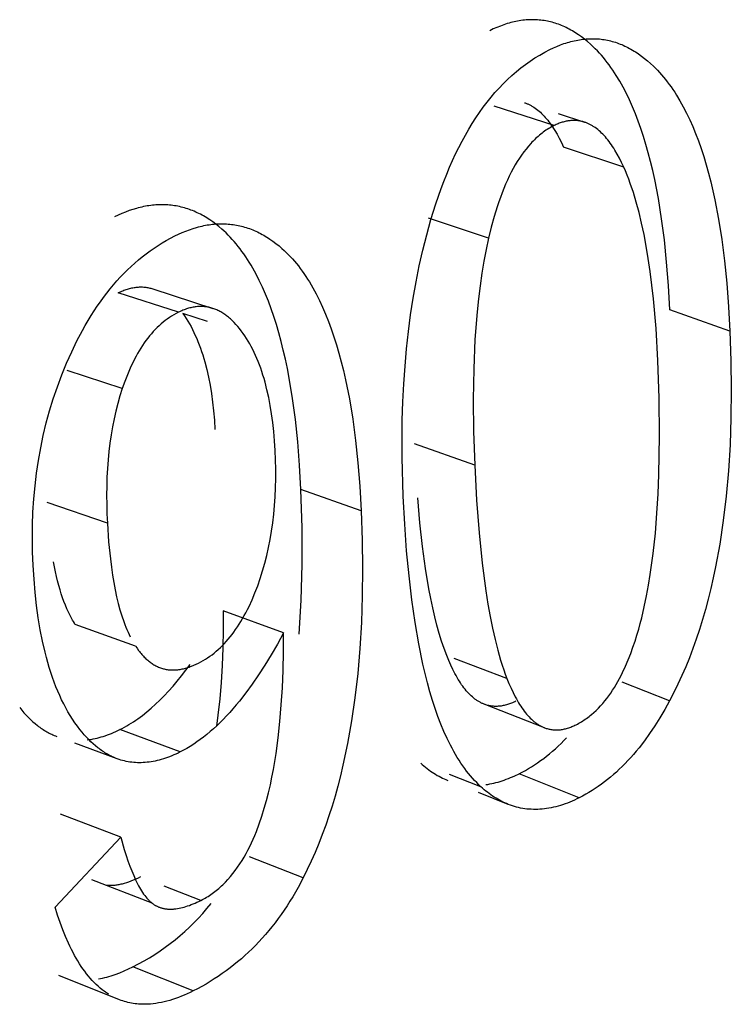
# Model space of a CAD drawing. Header units: millimetres. Extents: x -2637 to -1637, y 678 to 1678.
# Tile 32 of 256: x -2394.05 to -2392.23, y 1048.33 to 1050.85. Entities that reach past the tile are written whole.
import ezdxf

# ---------------------------------------------------------------- set-up
doc = ezdxf.new("R2010")
doc.units = ezdxf.units.MM
doc.layers.add('Make2D$B.SHOW mini', color=7, linetype='Continuous', true_color=0x000000)

msp = doc.modelspace()

# ---------------------------------------------------------------- linework, layer by layer
at = {"layer": 'Make2D$B.SHOW mini', "color": 18, "lineweight": -3, "true_color": 0x000000}
for points in [[(-2392.5814, 1050.7758), (-2392.5888, 1050.7827), (-2392.5963, 1050.7892), (-2392.6039, 1050.7954), (-2392.6115, 1050.8012), (-2392.6192, 1050.8066), (-2392.623, 1050.8092), (-2392.6269, 1050.8117), (-2392.6308, 1050.8141), (-2392.6346, 1050.8165), (-2392.6385, 1050.8187), (-2392.6425, 1050.8208), (-2392.6464, 1050.8229), (-2392.6503, 1050.8248), (-2392.6543, 1050.8267), (-2392.6582, 1050.8285), (-2392.6622, 1050.8302), (-2392.6662, 1050.8318), (-2392.6702, 1050.8333), (-2392.6742, 1050.8347), (-2392.6783, 1050.836), (-2392.6823, 1050.8373), (-2392.6863, 1050.8384), (-2392.6904, 1050.8395), (-2392.6945, 1050.8404), (-2392.6986, 1050.8413), (-2392.7027, 1050.8421), (-2392.7068, 1050.8428), (-2392.7109, 1050.8434), (-2392.7151, 1050.8439), (-2392.7193, 1050.8443), (-2392.7234, 1050.8446), (-2392.7276, 1050.8449), (-2392.7318, 1050.845), (-2392.736, 1050.8451), (-2392.7402, 1050.8451), (-2392.7445, 1050.8449), (-2392.7487, 1050.8447), (-2392.753, 1050.8444), (-2392.7573, 1050.844), (-2392.7616, 1050.8435), (-2392.7659, 1050.843), (-2392.7702, 1050.8423), (-2392.7745, 1050.8415), (-2392.7789, 1050.8407), (-2392.7832, 1050.8397), (-2392.7876, 1050.8387), (-2392.792, 1050.8376), (-2392.7964, 1050.8364), (-2392.8008, 1050.8351), (-2392.8052, 1050.8337), (-2392.8097, 1050.8322), (-2392.8186, 1050.8289), (-2392.8276, 1050.8253), (-2392.8366, 1050.8214), (-2392.8457, 1050.817)], [(-2392.6921, 1050.7687), (-2392.683, 1050.773), (-2392.674, 1050.777), (-2392.665, 1050.7806), (-2392.6561, 1050.7839), (-2392.6517, 1050.7853), (-2392.6473, 1050.7867), (-2392.6428, 1050.788), (-2392.6384, 1050.7892), (-2392.6341, 1050.7904), (-2392.6297, 1050.7914), (-2392.6253, 1050.7923), (-2392.621, 1050.7932), (-2392.6167, 1050.7939), (-2392.6123, 1050.7946), (-2392.608, 1050.7951), (-2392.6037, 1050.7956), (-2392.5995, 1050.796), (-2392.5952, 1050.7963), (-2392.5909, 1050.7965), (-2392.5867, 1050.7966), (-2392.5825, 1050.7966), (-2392.5783, 1050.7965), (-2392.5741, 1050.7964), (-2392.5699, 1050.7961), (-2392.5657, 1050.7958), (-2392.5615, 1050.7953), (-2392.5574, 1050.7948), (-2392.5533, 1050.7942), (-2392.5491, 1050.7935), (-2392.545, 1050.7927), (-2392.5409, 1050.7918), (-2392.5369, 1050.7908), (-2392.5328, 1050.7897), (-2392.5287, 1050.7886), (-2392.5247, 1050.7873), (-2392.5207, 1050.786), (-2392.5167, 1050.7845), (-2392.5127, 1050.783), (-2392.5087, 1050.7814), (-2392.5047, 1050.7797), (-2392.5007, 1050.7779), (-2392.4968, 1050.776), (-2392.4928, 1050.774), (-2392.4889, 1050.7719), (-2392.485, 1050.7697), (-2392.4811, 1050.7675), (-2392.4772, 1050.7651), (-2392.4733, 1050.7627), (-2392.4695, 1050.7602), (-2392.4656, 1050.7575), (-2392.4579, 1050.752), (-2392.4503, 1050.7462), (-2392.4428, 1050.7399), (-2392.4353, 1050.7333), (-2392.4278, 1050.7263)], [(-2392.9959, 1050.3347), (-2392.9834, 1050.3751), (-2392.97, 1050.4137), (-2392.963, 1050.4323), (-2392.9557, 1050.4505), (-2392.9483, 1050.4683), (-2392.9407, 1050.4856), (-2392.9328, 1050.5025), (-2392.9248, 1050.5189), (-2392.9165, 1050.5349), (-2392.908, 1050.5505), (-2392.8993, 1050.5656), (-2392.8904, 1050.5802), (-2392.8812, 1050.5945), (-2392.8719, 1050.6083), (-2392.8623, 1050.6216), (-2392.8525, 1050.6345), (-2392.8425, 1050.647), (-2392.8323, 1050.659), (-2392.8218, 1050.6706), (-2392.8112, 1050.6817), (-2392.8003, 1050.6924), (-2392.7892, 1050.7027), (-2392.7778, 1050.7125), (-2392.7662, 1050.7218), (-2392.7545, 1050.7308), (-2392.7424, 1050.7392), (-2392.7302, 1050.7473), (-2392.7177, 1050.7549), (-2392.705, 1050.762), (-2392.6921, 1050.7687)], [(-2392.3859, 1050.1042), (-2392.3893, 1050.1663), (-2392.3939, 1050.2258), (-2392.3998, 1050.2826), (-2392.4068, 1050.3368), (-2392.415, 1050.3882), (-2392.4244, 1050.437), (-2392.4295, 1050.4604), (-2392.435, 1050.4831), (-2392.4407, 1050.5051), (-2392.4467, 1050.5265), (-2392.453, 1050.5471), (-2392.4596, 1050.5671), (-2392.4664, 1050.5864), (-2392.4736, 1050.6051), (-2392.481, 1050.623), (-2392.4887, 1050.6403), (-2392.4968, 1050.6569), (-2392.505, 1050.6729), (-2392.5136, 1050.6881), (-2392.5225, 1050.7027), (-2392.527, 1050.7097), (-2392.5316, 1050.7166), (-2392.5363, 1050.7233), (-2392.541, 1050.7298), (-2392.5458, 1050.7361), (-2392.5507, 1050.7423), (-2392.5556, 1050.7483), (-2392.5606, 1050.7541), (-2392.5657, 1050.7598), (-2392.5709, 1050.7653), (-2392.5761, 1050.7706), (-2392.5814, 1050.7758)], [(-2392.4278, 1050.7263), (-2392.4225, 1050.7211), (-2392.4173, 1050.7158), (-2392.4121, 1050.7102), (-2392.4071, 1050.7045), (-2392.402, 1050.6986), (-2392.3971, 1050.6926), (-2392.3922, 1050.6863), (-2392.3874, 1050.6799), (-2392.3827, 1050.6733), (-2392.378, 1050.6666), (-2392.3734, 1050.6597), (-2392.3689, 1050.6526), (-2392.36, 1050.6379), (-2392.3514, 1050.6225), (-2392.3431, 1050.6065), (-2392.3351, 1050.5897), (-2392.3274, 1050.5723), (-2392.32, 1050.5542), (-2392.3128, 1050.5354), (-2392.3059, 1050.5159), (-2392.2993, 1050.4958), (-2392.293, 1050.4749), (-2392.287, 1050.4534), (-2392.2813, 1050.4312), (-2392.2759, 1050.4084), (-2392.2707, 1050.3848), (-2392.2613, 1050.3357), (-2392.2531, 1050.2839), (-2392.2461, 1050.2294), (-2392.2402, 1050.1721), (-2392.2356, 1050.1122), (-2392.2322, 1050.0496)], [(-2392.681, 1050.5749), (-2392.8346, 1050.6245)], [(-2392.757, 1050.6332), (-2392.7553, 1050.6326), (-2392.7535, 1050.632), (-2392.7518, 1050.6313), (-2392.75, 1050.6306), (-2392.7483, 1050.6299), (-2392.7466, 1050.6291), (-2392.7448, 1050.6283), (-2392.7431, 1050.6274), (-2392.7414, 1050.6266), (-2392.7397, 1050.6256), (-2392.738, 1050.6247), (-2392.7363, 1050.6236), (-2392.7346, 1050.6226), (-2392.733, 1050.6215), (-2392.7296, 1050.6192), (-2392.7263, 1050.6168), (-2392.723, 1050.6142), (-2392.7198, 1050.6115), (-2392.7165, 1050.6086), (-2392.7133, 1050.6056), (-2392.7101, 1050.6024), (-2392.707, 1050.5991), (-2392.7039, 1050.5956), (-2392.7007, 1050.592), (-2392.6977, 1050.5882), (-2392.6946, 1050.5843), (-2392.6916, 1050.5802), (-2392.6886, 1050.576), (-2392.6856, 1050.5716), (-2392.6826, 1050.5671), (-2392.6797, 1050.5624), (-2392.6739, 1050.5526), (-2392.6683, 1050.5422), (-2392.6627, 1050.5313), (-2392.6572, 1050.5197)], [(-2392.6711, 1050.6054), (-2392.6038, 1050.5835)], [(-2392.681, 1050.5749), (-2392.6846, 1050.5731), (-2392.6881, 1050.5711), (-2392.6917, 1050.5691), (-2392.6952, 1050.567), (-2392.6987, 1050.5648), (-2392.7021, 1050.5626), (-2392.7055, 1050.5602), (-2392.7089, 1050.5578), (-2392.7122, 1050.5553), (-2392.7156, 1050.5527), (-2392.7188, 1050.55), (-2392.7221, 1050.5472), (-2392.7253, 1050.5444), (-2392.7285, 1050.5414), (-2392.7317, 1050.5384), (-2392.7348, 1050.5353), (-2392.7379, 1050.5321), (-2392.741, 1050.5288), (-2392.747, 1050.522), (-2392.7529, 1050.5149), (-2392.7587, 1050.5074), (-2392.7644, 1050.4996), (-2392.7699, 1050.4914), (-2392.7753, 1050.4829), (-2392.7806, 1050.4741), (-2392.7858, 1050.465), (-2392.7908, 1050.4555), (-2392.7958, 1050.4456), (-2392.8006, 1050.4355), (-2392.8052, 1050.425), (-2392.8098, 1050.4141), (-2392.8142, 1050.403), (-2392.8185, 1050.3915), (-2392.8227, 1050.3797), (-2392.8268, 1050.3675), (-2392.8346, 1050.3422), (-2392.8419, 1050.3156), (-2392.8487, 1050.2876)], [(-2392.6038, 1050.5835), (-2392.6061, 1050.5842), (-2392.6083, 1050.5849), (-2392.6106, 1050.5855), (-2392.6129, 1050.586), (-2392.6152, 1050.5864), (-2392.6175, 1050.5868), (-2392.6198, 1050.5871), (-2392.6222, 1050.5874), (-2392.6245, 1050.5876), (-2392.6268, 1050.5877), (-2392.6292, 1050.5878), (-2392.6316, 1050.5878), (-2392.6339, 1050.5878), (-2392.6363, 1050.5877), (-2392.6387, 1050.5875), (-2392.6411, 1050.5872), (-2392.6435, 1050.5869), (-2392.646, 1050.5866), (-2392.6484, 1050.5862), (-2392.6509, 1050.5857), (-2392.6533, 1050.5851), (-2392.6558, 1050.5845), (-2392.6583, 1050.5838), (-2392.6607, 1050.5831), (-2392.6632, 1050.5823), (-2392.6657, 1050.5814), (-2392.6683, 1050.5805), (-2392.6708, 1050.5795), (-2392.6733, 1050.5784), (-2392.6759, 1050.5773), (-2392.6784, 1050.5761), (-2392.681, 1050.5749)], [(-2392.5036, 1050.4688), (-2392.5091, 1050.4805), (-2392.5147, 1050.4916), (-2392.5204, 1050.5021), (-2392.5262, 1050.512), (-2392.5291, 1050.5167), (-2392.5321, 1050.5213), (-2392.5351, 1050.5257), (-2392.5381, 1050.53), (-2392.5411, 1050.5341), (-2392.5442, 1050.5381), (-2392.5473, 1050.5419), (-2392.5504, 1050.5456), (-2392.5536, 1050.5491), (-2392.5567, 1050.5525), (-2392.5599, 1050.5557), (-2392.5632, 1050.5587), (-2392.5664, 1050.5616), (-2392.5697, 1050.5644), (-2392.573, 1050.567), (-2392.5763, 1050.5694), (-2392.5797, 1050.5717), (-2392.5813, 1050.5728), (-2392.583, 1050.5739), (-2392.5847, 1050.5749), (-2392.5864, 1050.5759), (-2392.5881, 1050.5768), (-2392.5899, 1050.5777), (-2392.5916, 1050.5786), (-2392.5933, 1050.5794), (-2392.5951, 1050.5802), (-2392.5968, 1050.5809), (-2392.5985, 1050.5816), (-2392.6003, 1050.5823), (-2392.6021, 1050.5829), (-2392.6038, 1050.5835)], [(-2392.5036, 1050.4688), (-2392.6572, 1050.5197)], [(-2392.4164, 1049.9753), (-2392.4211, 1050.0565), (-2392.4276, 1050.1322), (-2392.4359, 1050.2023), (-2392.4407, 1050.2352), (-2392.446, 1050.2668), (-2392.4517, 1050.2969), (-2392.4578, 1050.3257), (-2392.4644, 1050.353), (-2392.4714, 1050.379), (-2392.4788, 1050.4036), (-2392.4867, 1050.4267), (-2392.4907, 1050.4378), (-2392.4949, 1050.4485), (-2392.4992, 1050.4588), (-2392.5036, 1050.4688)], [(-2393.53, 1050.3105), (-2393.5375, 1050.3169), (-2393.5452, 1050.323), (-2393.5529, 1050.3287), (-2393.5607, 1050.3341), (-2393.5646, 1050.3367), (-2393.5686, 1050.3392), (-2393.5725, 1050.3416), (-2393.5765, 1050.3439), (-2393.5805, 1050.3461), (-2393.5845, 1050.3482), (-2393.5885, 1050.3502), (-2393.5925, 1050.3522), (-2393.5966, 1050.354), (-2393.6006, 1050.3558), (-2393.6047, 1050.3575), (-2393.6088, 1050.3591), (-2393.6129, 1050.3606), (-2393.617, 1050.362), (-2393.6212, 1050.3633), (-2393.6253, 1050.3646), (-2393.6295, 1050.3657), (-2393.6337, 1050.3668), (-2393.6379, 1050.3677), (-2393.6421, 1050.3686), (-2393.6463, 1050.3694), (-2393.6506, 1050.3701), (-2393.6548, 1050.3708), (-2393.6591, 1050.3713), (-2393.6634, 1050.3717), (-2393.6677, 1050.3721), (-2393.6721, 1050.3724), (-2393.6764, 1050.3725), (-2393.6807, 1050.3726), (-2393.6851, 1050.3726), (-2393.6895, 1050.3725), (-2393.6939, 1050.3724), (-2393.6983, 1050.3721), (-2393.7027, 1050.3717), (-2393.7072, 1050.3713), (-2393.7116, 1050.3708), (-2393.7161, 1050.3702), (-2393.7206, 1050.3694), (-2393.7251, 1050.3686), (-2393.7296, 1050.3678), (-2393.7342, 1050.3668), (-2393.7387, 1050.3657), (-2393.7433, 1050.3646), (-2393.7478, 1050.3633), (-2393.757, 1050.3606), (-2393.7663, 1050.3575), (-2393.7756, 1050.354), (-2393.7849, 1050.3502), (-2393.7944, 1050.346), (-2393.8038, 1050.3415)], [(-2392.8487, 1050.2876), (-2393.0024, 1050.3386)], [(-2393.6502, 1050.2929), (-2393.6407, 1050.2975), (-2393.6313, 1050.3017), (-2393.622, 1050.3055), (-2393.6127, 1050.3089), (-2393.6034, 1050.312), (-2393.5942, 1050.3148), (-2393.5896, 1050.316), (-2393.5851, 1050.3172), (-2393.5805, 1050.3182), (-2393.576, 1050.3192), (-2393.5715, 1050.3201), (-2393.567, 1050.3209), (-2393.5625, 1050.3216), (-2393.558, 1050.3222), (-2393.5536, 1050.3227), (-2393.5491, 1050.3231), (-2393.5447, 1050.3235), (-2393.5403, 1050.3237), (-2393.5359, 1050.3239), (-2393.5315, 1050.324), (-2393.5271, 1050.3239), (-2393.5228, 1050.3238), (-2393.5184, 1050.3236), (-2393.5141, 1050.3234), (-2393.5098, 1050.323), (-2393.5055, 1050.3225), (-2393.5012, 1050.322), (-2393.497, 1050.3213), (-2393.4927, 1050.3206), (-2393.4885, 1050.3198), (-2393.4843, 1050.3189), (-2393.4801, 1050.3179), (-2393.4759, 1050.3168), (-2393.4717, 1050.3156), (-2393.4675, 1050.3144), (-2393.4634, 1050.313), (-2393.4593, 1050.3116), (-2393.4552, 1050.3101), (-2393.4511, 1050.3085), (-2393.447, 1050.3067), (-2393.4429, 1050.305), (-2393.4389, 1050.3031), (-2393.4349, 1050.3011), (-2393.4308, 1050.299), (-2393.4268, 1050.2969), (-2393.4229, 1050.2947), (-2393.4189, 1050.2923), (-2393.4149, 1050.2899), (-2393.411, 1050.2874), (-2393.4071, 1050.2848), (-2393.3993, 1050.2794), (-2393.3916, 1050.2736), (-2393.3839, 1050.2674), (-2393.3763, 1050.2609)], [(-2393.0666, 1049.6284), (-2393.0694, 1049.7269), (-2393.069, 1049.8225), (-2393.0675, 1049.8692), (-2393.0653, 1049.9152), (-2393.0621, 1049.9605), (-2393.0582, 1050.005), (-2393.0534, 1050.0488), (-2393.0478, 1050.0919), (-2393.0413, 1050.1343), (-2393.0339, 1050.1759), (-2393.0257, 1050.2167), (-2393.0167, 1050.2568), (-2393.0067, 1050.2961), (-2392.9959, 1050.3347)], [(-2393.9263, 1049.9681), (-2393.9134, 1049.9971), (-2393.8999, 1050.0249), (-2393.8858, 1050.0516), (-2393.8786, 1050.0646), (-2393.8712, 1050.0772), (-2393.8636, 1050.0895), (-2393.8559, 1050.1016), (-2393.8481, 1050.1134), (-2393.8401, 1050.1249), (-2393.832, 1050.1361), (-2393.8237, 1050.147), (-2393.8153, 1050.1576), (-2393.8068, 1050.1679), (-2393.798, 1050.1779), (-2393.7892, 1050.1877), (-2393.7802, 1050.1971), (-2393.7711, 1050.2063), (-2393.7618, 1050.2151), (-2393.7524, 1050.2237), (-2393.7428, 1050.2319), (-2393.7331, 1050.2399), (-2393.7232, 1050.2476), (-2393.7132, 1050.255), (-2393.7031, 1050.262), (-2393.6928, 1050.2688), (-2393.6824, 1050.2753), (-2393.6718, 1050.2815), (-2393.6611, 1050.2874), (-2393.6502, 1050.2929)], [(-2393.3279, 1049.6457), (-2393.3314, 1049.7079), (-2393.3362, 1049.7674), (-2393.3422, 1049.8242), (-2393.3494, 1049.8782), (-2393.3579, 1049.9295), (-2393.3626, 1049.9541), (-2393.3676, 1049.978), (-2393.3729, 1050.0012), (-2393.3785, 1050.0238), (-2393.3845, 1050.0456), (-2393.3907, 1050.0668), (-2393.3972, 1050.0872), (-2393.404, 1050.107), (-2393.4111, 1050.126), (-2393.4185, 1050.1444), (-2393.4262, 1050.1621), (-2393.4342, 1050.1791), (-2393.4425, 1050.1954), (-2393.451, 1050.211), (-2393.4554, 1050.2185), (-2393.4599, 1050.2259), (-2393.4644, 1050.233), (-2393.469, 1050.24), (-2393.4737, 1050.2469), (-2393.4785, 1050.2535), (-2393.4833, 1050.26), (-2393.4882, 1050.2663), (-2393.4932, 1050.2725), (-2393.4982, 1050.2784), (-2393.5033, 1050.2842), (-2393.5085, 1050.2898), (-2393.5138, 1050.2952), (-2393.5191, 1050.3005), (-2393.5245, 1050.3056), (-2393.53, 1050.3105)], [(-2392.8487, 1050.2876), (-2392.855, 1050.2585), (-2392.8607, 1050.2285), (-2392.8659, 1050.1975), (-2392.8705, 1050.1655), (-2392.8745, 1050.1326), (-2392.878, 1050.0988), (-2392.8834, 1050.0282), (-2392.8867, 1049.9537), (-2392.8878, 1049.8754), (-2392.8869, 1049.7933), (-2392.884, 1049.7073)], [(-2393.3763, 1050.2609), (-2393.3708, 1050.256), (-2393.3654, 1050.2508), (-2393.3601, 1050.2455), (-2393.3549, 1050.24), (-2393.3497, 1050.2344), (-2393.3446, 1050.2285), (-2393.3395, 1050.2225), (-2393.3345, 1050.2163), (-2393.3296, 1050.21), (-2393.3248, 1050.2034), (-2393.3201, 1050.1967), (-2393.3154, 1050.1898), (-2393.3108, 1050.1827), (-2393.3062, 1050.1755), (-2393.2973, 1050.1605), (-2393.2888, 1050.1448), (-2393.2805, 1050.1283), (-2393.2725, 1050.1112), (-2393.2648, 1050.0934), (-2393.2574, 1050.0749), (-2393.2503, 1050.0557), (-2393.2435, 1050.0357), (-2393.2369, 1050.0151), (-2393.2307, 1049.9938), (-2393.2248, 1049.9718), (-2393.2192, 1049.9491), (-2393.2139, 1049.9257), (-2393.2042, 1049.8768), (-2393.1957, 1049.8252), (-2393.1884, 1049.7708), (-2393.1824, 1049.7136), (-2393.1776, 1049.6537), (-2393.1741, 1049.591)], [(-2393.7945, 1050.1478), (-2393.7915, 1050.1492), (-2393.7886, 1050.1506), (-2393.7856, 1050.1519), (-2393.7827, 1050.1531), (-2393.7798, 1050.1542), (-2393.7769, 1050.1553), (-2393.774, 1050.1563), (-2393.7711, 1050.1572), (-2393.7683, 1050.1581), (-2393.7654, 1050.1589), (-2393.7626, 1050.1596), (-2393.7598, 1050.1602), (-2393.757, 1050.1608), (-2393.7542, 1050.1613), (-2393.7514, 1050.1617), (-2393.7486, 1050.162), (-2393.7458, 1050.1623), (-2393.7431, 1050.1625), (-2393.7403, 1050.1627), (-2393.7376, 1050.1627), (-2393.7349, 1050.1627), (-2393.7322, 1050.1626), (-2393.7295, 1050.1625), (-2393.7268, 1050.1622), (-2393.7242, 1050.1619), (-2393.7215, 1050.1616), (-2393.7188, 1050.1611), (-2393.7162, 1050.1606), (-2393.7136, 1050.16), (-2393.711, 1050.1594), (-2393.7084, 1050.1586), (-2393.7058, 1050.1578)], [(-2393.6408, 1050.0979), (-2393.7945, 1050.1478)], [(-2393.7058, 1050.1578), (-2393.5526, 1050.1079)], [(-2393.5526, 1050.1079), (-2393.5552, 1050.1087), (-2393.5577, 1050.1095), (-2393.5603, 1050.1101), (-2393.5629, 1050.1107), (-2393.5656, 1050.1112), (-2393.5682, 1050.1117), (-2393.5708, 1050.112), (-2393.5735, 1050.1123), (-2393.5762, 1050.1126), (-2393.5788, 1050.1127), (-2393.5815, 1050.1128), (-2393.5842, 1050.1128), (-2393.587, 1050.1127), (-2393.5897, 1050.1126), (-2393.5924, 1050.1124), (-2393.5952, 1050.1121), (-2393.5979, 1050.1118), (-2393.6007, 1050.1114), (-2393.6035, 1050.1109), (-2393.6063, 1050.1103), (-2393.6091, 1050.1097), (-2393.6119, 1050.109), (-2393.6148, 1050.1082), (-2393.6176, 1050.1073), (-2393.6205, 1050.1064), (-2393.6233, 1050.1054), (-2393.6262, 1050.1044), (-2393.6291, 1050.1032), (-2393.632, 1050.102), (-2393.6349, 1050.1007), (-2393.6379, 1050.0994), (-2393.6408, 1050.0979)], [(-2393.6408, 1050.0979), (-2393.6467, 1050.0949), (-2393.6524, 1050.0917), (-2393.6581, 1050.0882), (-2393.6637, 1050.0846), (-2393.6692, 1050.0808), (-2393.6746, 1050.0768), (-2393.6799, 1050.0726), (-2393.6851, 1050.0682), (-2393.6903, 1050.0636), (-2393.6953, 1050.0588), (-2393.7003, 1050.0538), (-2393.7051, 1050.0486), (-2393.7099, 1050.0432), (-2393.7146, 1050.0376), (-2393.7192, 1050.0318), (-2393.7237, 1050.0258), (-2393.7281, 1050.0196), (-2393.7324, 1050.0133), (-2393.7367, 1050.0067), (-2393.7408, 1049.9999), (-2393.7449, 1049.993), (-2393.7489, 1049.9858), (-2393.7528, 1049.9784), (-2393.7566, 1049.9709), (-2393.7603, 1049.9631), (-2393.764, 1049.9551), (-2393.771, 1049.9386), (-2393.7778, 1049.9213), (-2393.7842, 1049.9032)], [(-2393.5668, 1050.0743), (-2393.6294, 1050.0949)], [(-2393.6294, 1050.0949), (-2393.625, 1050.0886), (-2393.6207, 1050.0821), (-2393.6166, 1050.0754), (-2393.6125, 1050.0686), (-2393.6086, 1050.0615), (-2393.6048, 1050.0542), (-2393.6011, 1050.0468), (-2393.5976, 1050.0391), (-2393.5941, 1050.0313), (-2393.5908, 1050.0233), (-2393.5876, 1050.0151), (-2393.5845, 1050.0067), (-2393.5815, 1049.9981), (-2393.5786, 1049.9893), (-2393.5759, 1049.9803), (-2393.5733, 1049.9711), (-2393.5684, 1049.9522), (-2393.5639, 1049.9325), (-2393.56, 1049.9121), (-2393.5565, 1049.8909), (-2393.5536, 1049.8689), (-2393.5511, 1049.8462), (-2393.549, 1049.8227), (-2393.5475, 1049.7984)], [(-2393.4757, 1050.0442), (-2393.4802, 1050.0503), (-2393.4847, 1050.0562), (-2393.4893, 1050.0617), (-2393.4939, 1050.067), (-2393.4985, 1050.072), (-2393.5009, 1050.0744), (-2393.5032, 1050.0767), (-2393.5056, 1050.079), (-2393.5079, 1050.0811), (-2393.5103, 1050.0832), (-2393.5127, 1050.0853), (-2393.5151, 1050.0872), (-2393.5176, 1050.0891), (-2393.52, 1050.0909), (-2393.5224, 1050.0926), (-2393.5249, 1050.0943), (-2393.5273, 1050.0959), (-2393.5298, 1050.0974), (-2393.5323, 1050.0989), (-2393.5348, 1050.1003), (-2393.5373, 1050.1016), (-2393.5398, 1050.1028), (-2393.5423, 1050.104), (-2393.5449, 1050.1051), (-2393.5474, 1050.1061), (-2393.55, 1050.107), (-2393.5526, 1050.1079)], [(-2392.2322, 1050.0496), (-2392.3859, 1050.1042)], [(-2393.3937, 1049.7455), (-2393.3953, 1049.7699), (-2393.3973, 1049.7936), (-2393.3998, 1049.8164), (-2393.4028, 1049.8386), (-2393.4063, 1049.8599), (-2393.4102, 1049.8805), (-2393.4146, 1049.9004), (-2393.4195, 1049.9194), (-2393.4221, 1049.9287), (-2393.4249, 1049.9377), (-2393.4277, 1049.9466), (-2393.4307, 1049.9552), (-2393.4338, 1049.9637), (-2393.437, 1049.972), (-2393.4404, 1049.9801), (-2393.4438, 1049.988), (-2393.4474, 1049.9957), (-2393.4511, 1050.0032), (-2393.4549, 1050.0105), (-2393.4588, 1050.0176), (-2393.4629, 1050.0246), (-2393.467, 1050.0313), (-2393.4713, 1050.0379), (-2393.4757, 1050.0442)], [(-2392.2322, 1050.0496), (-2392.2296, 1049.9737), (-2392.2288, 1049.9001), (-2392.2296, 1049.8288), (-2392.2321, 1049.7598), (-2392.2363, 1049.693), (-2392.242, 1049.6285), (-2392.2494, 1049.5662), (-2392.2584, 1049.5061), (-2392.269, 1049.4484), (-2392.2749, 1049.4203), (-2392.2812, 1049.3928), (-2392.2878, 1049.3659), (-2392.2949, 1049.3395), (-2392.3023, 1049.3137), (-2392.3101, 1049.2884), (-2392.3183, 1049.2637), (-2392.3269, 1049.2395), (-2392.3359, 1049.2159), (-2392.3452, 1049.1929), (-2392.3549, 1049.1704), (-2392.365, 1049.1484), (-2392.3754, 1049.127), (-2392.3863, 1049.1062)], [(-2394.0118, 1049.4514), (-2394.0132, 1049.486), (-2394.0138, 1049.5203), (-2394.0134, 1049.5543), (-2394.0122, 1049.588), (-2394.0101, 1049.6214), (-2394.007, 1049.6545), (-2394.0031, 1049.6873), (-2393.9982, 1049.7198), (-2393.9925, 1049.752), (-2393.9858, 1049.7838), (-2393.9782, 1049.8154), (-2393.9697, 1049.8466), (-2393.9603, 1049.8774), (-2393.9499, 1049.908), (-2393.9386, 1049.9382), (-2393.9263, 1049.9681)], [(-2392.6253, 1049.0449), (-2392.6218, 1049.0467), (-2392.6184, 1049.0486), (-2392.615, 1049.0505), (-2392.6116, 1049.0525), (-2392.6082, 1049.0546), (-2392.605, 1049.0567), (-2392.6017, 1049.0589), (-2392.5985, 1049.0612), (-2392.5953, 1049.0635), (-2392.5921, 1049.0659), (-2392.589, 1049.0684), (-2392.5859, 1049.0709), (-2392.5799, 1049.0761), (-2392.574, 1049.0816), (-2392.5682, 1049.0873), (-2392.5626, 1049.0932), (-2392.5572, 1049.0993), (-2392.5518, 1049.1057), (-2392.5467, 1049.1122), (-2392.5416, 1049.119), (-2392.5367, 1049.1259), (-2392.532, 1049.133), (-2392.5274, 1049.1403), (-2392.5229, 1049.1477), (-2392.5186, 1049.1553), (-2392.5144, 1049.163), (-2392.5104, 1049.1708), (-2392.5065, 1049.1786), (-2392.4991, 1049.1946), (-2392.4922, 1049.2106), (-2392.4858, 1049.2267), (-2392.48, 1049.2427), (-2392.4746, 1049.2584), (-2392.4697, 1049.2737), (-2392.4652, 1049.2887), (-2392.4612, 1049.3033), (-2392.4575, 1049.3177), (-2392.451, 1049.3459), (-2392.4453, 1049.3736), (-2392.4403, 1049.4011), (-2392.4359, 1049.4285), (-2392.4284, 1049.4821), (-2392.4228, 1049.5341), (-2392.4187, 1049.5848), (-2392.4157, 1049.6348), (-2392.4137, 1049.6842), (-2392.412, 1049.7819), (-2392.4131, 1049.8787), (-2392.4164, 1049.9753)], [(-2393.7842, 1049.9032), (-2393.9252, 1049.9496)], [(-2393.7842, 1049.9032), (-2393.7901, 1049.8845), (-2393.7956, 1049.8654), (-2393.8006, 1049.8459), (-2393.8051, 1049.826), (-2393.8091, 1049.8058), (-2393.8127, 1049.7852), (-2393.8157, 1049.7642), (-2393.8183, 1049.7429), (-2393.8204, 1049.7212), (-2393.822, 1049.6991), (-2393.8232, 1049.6767), (-2393.8239, 1049.6539), (-2393.8241, 1049.6308), (-2393.8239, 1049.6073), (-2393.8233, 1049.5835), (-2393.8222, 1049.5594)], [(-2392.884, 1049.7073), (-2393.0378, 1049.762)], [(-2393.4384, 1049.3998), (-2393.4318, 1049.4186), (-2393.4257, 1049.4377), (-2393.4201, 1049.4573), (-2393.4151, 1049.4772), (-2393.4105, 1049.4975), (-2393.4064, 1049.5182), (-2393.4029, 1049.5393), (-2393.3998, 1049.5607), (-2393.3973, 1049.5825), (-2393.3952, 1049.6047), (-2393.3937, 1049.6272), (-2393.3927, 1049.6501), (-2393.3921, 1049.6734), (-2393.3922, 1049.6971), (-2393.3927, 1049.7211), (-2393.3937, 1049.7455)], [(-2392.884, 1049.7073), (-2392.8792, 1049.6179), (-2392.873, 1049.5346), (-2392.8652, 1049.4575), (-2392.8558, 1049.3864), (-2392.8506, 1049.3531), (-2392.8449, 1049.3214), (-2392.8388, 1049.2912), (-2392.8322, 1049.2625), (-2392.8253, 1049.2353), (-2392.8179, 1049.2096), (-2392.814, 1049.1974), (-2392.81, 1049.1855), (-2392.8059, 1049.174), (-2392.8017, 1049.1628)], [(-2393.3328, 1049.2765), (-2393.3297, 1049.3194), (-2393.3273, 1049.3632), (-2393.3246, 1049.4536), (-2393.3248, 1049.5477), (-2393.3279, 1049.6457)], [(-2393.1741, 1049.591), (-2393.3279, 1049.6457)], [(-2393.8222, 1049.5594), (-2393.976, 1049.6122)], [(-2392.8681, 1048.8865), (-2392.8736, 1048.8916), (-2392.879, 1048.897), (-2392.8843, 1048.9025), (-2392.8895, 1048.9083), (-2392.8947, 1048.9142), (-2392.8998, 1048.9203), (-2392.9048, 1048.9267), (-2392.9097, 1048.9333), (-2392.9145, 1048.94), (-2392.9193, 1048.947), (-2392.924, 1048.9541), (-2392.9286, 1048.9615), (-2392.9331, 1048.9691), (-2392.9376, 1048.9769), (-2392.942, 1048.9848), (-2392.9463, 1048.993), (-2392.9547, 1049.01), (-2392.9627, 1049.0278), (-2392.9705, 1049.0464), (-2392.978, 1049.0659), (-2392.9852, 1049.0862), (-2392.992, 1049.1072), (-2392.9986, 1049.1292), (-2393.0049, 1049.1519), (-2393.0109, 1049.1754), (-2393.0166, 1049.1998), (-2393.0271, 1049.2511), (-2393.0365, 1049.3056), (-2393.0448, 1049.3635), (-2393.0519, 1049.4247), (-2393.0579, 1049.4893), (-2393.0628, 1049.5572), (-2393.0666, 1049.6284)], [(-2392.9556, 1049.2215), (-2392.9623, 1049.2394), (-2392.9687, 1049.2583), (-2392.9748, 1049.2781), (-2392.9806, 1049.2989), (-2392.9861, 1049.3207), (-2392.9914, 1049.3434), (-2392.9964, 1049.3671), (-2393.0011, 1049.3918), (-2393.0098, 1049.4441), (-2393.0174, 1049.5002), (-2393.024, 1049.5603), (-2393.0296, 1049.6242)], [(-2393.1741, 1049.591), (-2393.1715, 1049.5164), (-2393.1705, 1049.444), (-2393.1712, 1049.3737), (-2393.1735, 1049.3056), (-2393.1774, 1049.2396), (-2393.1829, 1049.1758), (-2393.19, 1049.114), (-2393.1986, 1049.0545), (-2393.2088, 1048.997), (-2393.2205, 1048.9417), (-2393.2269, 1048.9148), (-2393.2337, 1048.8884), (-2393.2409, 1048.8626), (-2393.2485, 1048.8374), (-2393.2564, 1048.8126), (-2393.2647, 1048.7884), (-2393.2733, 1048.7647), (-2393.2824, 1048.7415), (-2393.2917, 1048.7189), (-2393.3015, 1048.6967), (-2393.3116, 1048.6751), (-2393.3221, 1048.6541)], [(-2393.8222, 1049.5594), (-2393.819, 1049.5122), (-2393.8146, 1049.4681), (-2393.812, 1049.4472), (-2393.8091, 1049.4271), (-2393.8059, 1049.4078), (-2393.8024, 1049.3893), (-2393.7986, 1049.3715), (-2393.7945, 1049.3545), (-2393.7902, 1049.3383), (-2393.7855, 1049.3229), (-2393.7805, 1049.3083), (-2393.7778, 1049.3012), (-2393.7752, 1049.2944), (-2393.7724, 1049.2877), (-2393.7695, 1049.2813), (-2393.7666, 1049.275), (-2393.7636, 1049.269)], [(-2393.9041, 1049.3009), (-2393.9064, 1049.3044), (-2393.9087, 1049.3081), (-2393.9109, 1049.3119), (-2393.9131, 1049.3157), (-2393.9174, 1049.3237), (-2393.9215, 1049.332), (-2393.9255, 1049.3407), (-2393.9293, 1049.3498), (-2393.933, 1049.3592), (-2393.9365, 1049.369), (-2393.9399, 1049.3792), (-2393.9431, 1049.3897), (-2393.9462, 1049.4006), (-2393.9492, 1049.4119), (-2393.952, 1049.4236), (-2393.9547, 1049.4356), (-2393.9596, 1049.4607)], [(-2393.8923, 1049.0324), (-2393.8987, 1049.0409), (-2393.905, 1049.0497), (-2393.9111, 1049.0587), (-2393.917, 1049.0681), (-2393.9228, 1049.0778), (-2393.9284, 1049.0877), (-2393.9338, 1049.098), (-2393.939, 1049.1085), (-2393.944, 1049.1194), (-2393.9489, 1049.1305), (-2393.9536, 1049.142), (-2393.9581, 1049.1537), (-2393.9624, 1049.1657), (-2393.9666, 1049.1781), (-2393.9706, 1049.1907), (-2393.9744, 1049.2037), (-2393.978, 1049.2169), (-2393.9815, 1049.2304), (-2393.9879, 1049.2584), (-2393.9936, 1049.2876), (-2393.9986, 1049.3179), (-2394.003, 1049.3495), (-2394.0066, 1049.3822), (-2394.0095, 1049.4162), (-2394.0118, 1049.4514)], [(-2393.5892, 1049.2024), (-2393.5833, 1049.2055), (-2393.5775, 1049.2087), (-2393.5718, 1049.2121), (-2393.5661, 1049.2158), (-2393.5605, 1049.2196), (-2393.555, 1049.2237), (-2393.5496, 1049.2279), (-2393.5442, 1049.2324), (-2393.5389, 1049.2371), (-2393.5337, 1049.2419), (-2393.5285, 1049.247), (-2393.5235, 1049.2522), (-2393.5185, 1049.2577), (-2393.5135, 1049.2633), (-2393.5087, 1049.2692), (-2393.5039, 1049.2753), (-2393.4992, 1049.2815), (-2393.4946, 1049.288), (-2393.4901, 1049.2947), (-2393.4856, 1049.3015), (-2393.4813, 1049.3086), (-2393.477, 1049.3159), (-2393.4727, 1049.3234), (-2393.4686, 1049.331), (-2393.4645, 1049.3389), (-2393.4605, 1049.347), (-2393.4528, 1049.3638), (-2393.4454, 1049.3814), (-2393.4384, 1049.3998)], [(-2393.5261, 1049.3358), (-2393.5263, 1049.2875), (-2393.5273, 1049.2409), (-2393.5292, 1049.1961), (-2393.5318, 1049.1529), (-2393.5354, 1049.1108), (-2393.5398, 1049.0696), (-2393.5435, 1049.0416)], [(-2393.3722, 1049.2797), (-2393.5261, 1049.3358)], [(-2393.7502, 1049.2457), (-2393.9041, 1049.3009)], [(-2393.3722, 1049.2797), (-2393.3881, 1049.2509), (-2393.404, 1049.2233), (-2393.42, 1049.1971), (-2393.4361, 1049.1722), (-2393.4523, 1049.1486), (-2393.4686, 1049.1263), (-2393.4849, 1049.1053), (-2393.4931, 1049.0954), (-2393.5014, 1049.0857), (-2393.5096, 1049.0763), (-2393.5179, 1049.0673), (-2393.5262, 1049.0586), (-2393.5345, 1049.0503), (-2393.5428, 1049.0422), (-2393.5512, 1049.0345), (-2393.5596, 1049.0272), (-2393.568, 1049.0201), (-2393.5764, 1049.0134), (-2393.5849, 1049.007), (-2393.5934, 1049.0009), (-2393.6018, 1048.9951), (-2393.6104, 1048.9897), (-2393.6189, 1048.9846), (-2393.6275, 1048.9798), (-2393.636, 1048.9754)], [(-2393.5834, 1048.5964), (-2393.5797, 1048.5983), (-2393.576, 1048.6002), (-2393.5723, 1048.6023), (-2393.5687, 1048.6044), (-2393.5651, 1048.6066), (-2393.5616, 1048.6089), (-2393.558, 1048.6112), (-2393.5545, 1048.6136), (-2393.551, 1048.6162), (-2393.5476, 1048.6188), (-2393.5441, 1048.6215), (-2393.5407, 1048.6242), (-2393.5373, 1048.6271), (-2393.5339, 1048.6301), (-2393.5306, 1048.6332), (-2393.5273, 1048.6363), (-2393.524, 1048.6396), (-2393.5207, 1048.6429), (-2393.5142, 1048.6499), (-2393.5078, 1048.6573), (-2393.5016, 1048.6649), (-2393.4955, 1048.6728), (-2393.4895, 1048.681), (-2393.4838, 1048.6894), (-2393.4783, 1048.698), (-2393.473, 1048.7067), (-2393.468, 1048.7157), (-2393.4631, 1048.7247), (-2393.4585, 1048.7339), (-2393.454, 1048.7433), (-2393.4498, 1048.7527), (-2393.4457, 1048.7623), (-2393.4417, 1048.772), (-2393.4343, 1048.7916), (-2393.4276, 1048.8115), (-2393.4214, 1048.8315), (-2393.4157, 1048.8515), (-2393.4106, 1048.8714), (-2393.406, 1048.8913), (-2393.4019, 1048.9111), (-2393.3981, 1048.931), (-2393.3914, 1048.9711), (-2393.3859, 1049.0118), (-2393.3815, 1049.0532), (-2393.378, 1049.0955), (-2393.3753, 1049.139), (-2393.3734, 1049.1841), (-2393.3724, 1049.231), (-2393.3722, 1049.2797)], [(-2393.7502, 1049.2457), (-2393.7463, 1049.24), (-2393.7424, 1049.2345), (-2393.7404, 1049.2319), (-2393.7383, 1049.2293), (-2393.7363, 1049.2268), (-2393.7342, 1049.2244), (-2393.7322, 1049.2221), (-2393.7301, 1049.2198), (-2393.728, 1049.2176), (-2393.7258, 1049.2155), (-2393.7237, 1049.2134), (-2393.7215, 1049.2115), (-2393.7193, 1049.2096), (-2393.7171, 1049.2077), (-2393.7149, 1049.206), (-2393.7127, 1049.2043), (-2393.7104, 1049.2026), (-2393.7081, 1049.2011), (-2393.7058, 1049.1996), (-2393.7035, 1049.1982), (-2393.7012, 1049.1968), (-2393.6988, 1049.1956), (-2393.6965, 1049.1944), (-2393.6941, 1049.1933), (-2393.6917, 1049.1922), (-2393.6892, 1049.1912), (-2393.6868, 1049.1903), (-2393.6843, 1049.1894), (-2393.6818, 1049.1887), (-2393.6793, 1049.188), (-2393.6768, 1049.1873), (-2393.6743, 1049.1868), (-2393.6717, 1049.1863), (-2393.6692, 1049.1859), (-2393.6666, 1049.1855), (-2393.6639, 1049.1852), (-2393.6613, 1049.185), (-2393.6587, 1049.1849), (-2393.656, 1049.1848), (-2393.6533, 1049.1848), (-2393.6506, 1049.1849), (-2393.6479, 1049.185), (-2393.6451, 1049.1852), (-2393.6423, 1049.1855), (-2393.6396, 1049.1858), (-2393.6367, 1049.1863), (-2393.6339, 1049.1868), (-2393.6311, 1049.1873), (-2393.6282, 1049.1879), (-2393.6253, 1049.1886), (-2393.6224, 1049.1894), (-2393.6195, 1049.1902), (-2393.6166, 1049.1911), (-2393.6136, 1049.1921), (-2393.6106, 1049.1932), (-2393.6076, 1049.1943), (-2393.6015, 1049.1967), (-2393.5954, 1049.1994), (-2393.5892, 1049.2024)], [(-2392.8602, 1049.0973), (-2392.8619, 1049.098), (-2392.8636, 1049.0988), (-2392.8653, 1049.0995), (-2392.867, 1049.1003), (-2392.8687, 1049.1012), (-2392.8704, 1049.1021), (-2392.8721, 1049.103), (-2392.8738, 1049.104), (-2392.8754, 1049.105), (-2392.8771, 1049.106), (-2392.8787, 1049.1071), (-2392.8804, 1049.1083), (-2392.882, 1049.1094), (-2392.8836, 1049.1106), (-2392.8868, 1049.1132), (-2392.89, 1049.1159), (-2392.8932, 1049.1187), (-2392.8964, 1049.1217), (-2392.8995, 1049.1249), (-2392.9025, 1049.1282), (-2392.9056, 1049.1317), (-2392.9086, 1049.1353), (-2392.9116, 1049.1391), (-2392.9146, 1049.1431), (-2392.9175, 1049.1472), (-2392.9204, 1049.1515), (-2392.9233, 1049.1559), (-2392.9262, 1049.1605), (-2392.929, 1049.1653), (-2392.9318, 1049.1702), (-2392.9345, 1049.1753), (-2392.94, 1049.1859), (-2392.9453, 1049.1971), (-2392.9505, 1049.209), (-2392.9556, 1049.2215)], [(-2392.8017, 1049.1628), (-2392.9369, 1049.2144)], [(-2393.79, 1049.0327), (-2393.7842, 1049.0357), (-2393.7785, 1049.0387), (-2393.7727, 1049.042), (-2393.767, 1049.0454), (-2393.7613, 1049.0489), (-2393.7556, 1049.0526), (-2393.7499, 1049.0564), (-2393.7442, 1049.0603), (-2393.7329, 1049.0687), (-2393.7216, 1049.0776), (-2393.7103, 1049.0871), (-2393.6991, 1049.0972), (-2393.6879, 1049.1079), (-2393.6768, 1049.1191), (-2393.6657, 1049.131), (-2393.6546, 1049.1434), (-2393.6436, 1049.1564), (-2393.6326, 1049.17), (-2393.6217, 1049.1842), (-2393.6108, 1049.1989)], [(-2392.8017, 1049.1628), (-2392.7966, 1049.1502), (-2392.7914, 1049.1381), (-2392.7861, 1049.1268), (-2392.7806, 1049.116), (-2392.7778, 1049.1109), (-2392.775, 1049.1059), (-2392.7722, 1049.1011), (-2392.7693, 1049.0965), (-2392.7664, 1049.092), (-2392.7635, 1049.0877), (-2392.7606, 1049.0835), (-2392.7576, 1049.0795), (-2392.7546, 1049.0757), (-2392.7515, 1049.072), (-2392.7485, 1049.0685), (-2392.7454, 1049.0651), (-2392.7423, 1049.0619), (-2392.7391, 1049.0589), (-2392.7359, 1049.056), (-2392.7327, 1049.0533), (-2392.7311, 1049.052), (-2392.7295, 1049.0507), (-2392.7278, 1049.0495), (-2392.7262, 1049.0483), (-2392.7245, 1049.0472), (-2392.7229, 1049.0461), (-2392.7212, 1049.045), (-2392.7196, 1049.044), (-2392.7179, 1049.0431), (-2392.7162, 1049.0421), (-2392.7145, 1049.0412), (-2392.7128, 1049.0404), (-2392.7111, 1049.0395), (-2392.7094, 1049.0388), (-2392.7077, 1049.038), (-2392.7059, 1049.0373)], [(-2392.3863, 1049.1062), (-2392.5079, 1049.1539)], [(-2392.7791, 1049.105), (-2392.7819, 1049.1036), (-2392.7846, 1049.1024), (-2392.7873, 1049.1012), (-2392.79, 1049.1), (-2392.7927, 1049.099), (-2392.7954, 1049.098), (-2392.7981, 1049.0971), (-2392.8007, 1049.0962), (-2392.8033, 1049.0955), (-2392.806, 1049.0948), (-2392.8086, 1049.0941), (-2392.8112, 1049.0936), (-2392.8138, 1049.0931), (-2392.8163, 1049.0927), (-2392.8189, 1049.0923), (-2392.8214, 1049.0921), (-2392.8239, 1049.0919), (-2392.8265, 1049.0917), (-2392.8289, 1049.0917), (-2392.8314, 1049.0917), (-2392.8339, 1049.0918), (-2392.8364, 1049.0919), (-2392.8388, 1049.0921), (-2392.8412, 1049.0924), (-2392.8437, 1049.0928), (-2392.8461, 1049.0932), (-2392.8484, 1049.0937), (-2392.8508, 1049.0943), (-2392.8532, 1049.095), (-2392.8555, 1049.0957), (-2392.8579, 1049.0965), (-2392.8602, 1049.0973)], [(-2392.3863, 1049.1062), (-2392.3986, 1049.0838), (-2392.4112, 1049.0624), (-2392.4241, 1049.0419), (-2392.4373, 1049.0224), (-2392.4508, 1049.0037), (-2392.4645, 1048.986), (-2392.4715, 1048.9775), (-2392.4785, 1048.9692), (-2392.4857, 1048.9611), (-2392.4929, 1048.9533), (-2392.5001, 1048.9457), (-2392.5074, 1048.9383), (-2392.5148, 1048.9311), (-2392.5223, 1048.9242), (-2392.5298, 1048.9175), (-2392.5374, 1048.911), (-2392.5451, 1048.9048), (-2392.5528, 1048.8987), (-2392.5606, 1048.8929), (-2392.5684, 1048.8873), (-2392.5764, 1048.882), (-2392.5844, 1048.8768), (-2392.5924, 1048.8719), (-2392.6006, 1048.8672), (-2392.6087, 1048.8627), (-2392.617, 1048.8585)], [(-2394.0462, 1049.0886), (-2394.0407, 1049.0819), (-2394.0352, 1049.0755), (-2394.0296, 1049.0694), (-2394.024, 1049.0636), (-2394.0183, 1049.058), (-2394.0126, 1049.0527), (-2394.0067, 1049.0477), (-2394.0009, 1049.043), (-2393.9979, 1049.0407), (-2393.9949, 1049.0385), (-2393.9919, 1049.0364), (-2393.9889, 1049.0343), (-2393.9859, 1049.0324), (-2393.9829, 1049.0305), (-2393.9798, 1049.0286), (-2393.9767, 1049.0268), (-2393.9736, 1049.0251), (-2393.9705, 1049.0235), (-2393.9674, 1049.0219), (-2393.9643, 1049.0204), (-2393.9612, 1049.019), (-2393.958, 1049.0176), (-2393.9548, 1049.0164), (-2393.9516, 1049.0151)], [(-2392.7059, 1049.0373), (-2392.8602, 1049.0973)], [(-2393.7969, 1048.9579), (-2393.8001, 1048.9591), (-2393.8034, 1048.9604), (-2393.8065, 1048.9618), (-2393.8097, 1048.9632), (-2393.8129, 1048.9648), (-2393.816, 1048.9663), (-2393.8191, 1048.968), (-2393.8223, 1048.9697), (-2393.8254, 1048.9715), (-2393.8284, 1048.9734), (-2393.8315, 1048.9753), (-2393.8346, 1048.9773), (-2393.8376, 1048.9794), (-2393.8406, 1048.9816), (-2393.8436, 1048.9838), (-2393.8466, 1048.9861), (-2393.8525, 1048.9909), (-2393.8584, 1048.996), (-2393.8642, 1049.0013), (-2393.8699, 1049.007), (-2393.8756, 1049.0129), (-2393.8812, 1049.0192), (-2393.8868, 1049.0257), (-2393.8923, 1049.0324)], [(-2393.8737, 1049.0062), (-2393.8687, 1049.0069), (-2393.8637, 1049.0076), (-2393.8586, 1049.0086), (-2393.8535, 1049.0096), (-2393.8484, 1049.0108), (-2393.8432, 1049.0121), (-2393.838, 1049.0136), (-2393.8328, 1049.0152), (-2393.8276, 1049.0169), (-2393.8223, 1049.0187), (-2393.817, 1049.0207), (-2393.8116, 1049.0229), (-2393.8063, 1049.0251), (-2393.8009, 1049.0275), (-2393.7954, 1049.03), (-2393.79, 1049.0327)], [(-2393.636, 1048.9754), (-2393.79, 1049.0327)], [(-2392.7059, 1049.0373), (-2392.7036, 1049.0365), (-2392.7013, 1049.0357), (-2392.699, 1049.035), (-2392.6966, 1049.0343), (-2392.6942, 1049.0337), (-2392.6919, 1049.0332), (-2392.6895, 1049.0328), (-2392.6871, 1049.0324), (-2392.6847, 1049.0321), (-2392.6822, 1049.0319), (-2392.6798, 1049.0318), (-2392.6773, 1049.0317), (-2392.6748, 1049.0317), (-2392.6724, 1049.0317), (-2392.6699, 1049.0319), (-2392.6673, 1049.0321), (-2392.6648, 1049.0323), (-2392.6623, 1049.0327), (-2392.6597, 1049.0331), (-2392.6572, 1049.0336), (-2392.6546, 1049.0341), (-2392.652, 1049.0348), (-2392.6494, 1049.0355), (-2392.6468, 1049.0362), (-2392.6441, 1049.0371), (-2392.6415, 1049.038), (-2392.6388, 1049.039), (-2392.6361, 1049.04), (-2392.6334, 1049.0411), (-2392.6307, 1049.0423), (-2392.628, 1049.0436), (-2392.6253, 1049.0449)], [(-2392.7708, 1048.9198), (-2392.7628, 1048.9239), (-2392.7548, 1048.9283), (-2392.7468, 1048.9329), (-2392.7389, 1048.9377), (-2392.7311, 1048.9427), (-2392.7234, 1048.9479), (-2392.7157, 1048.9533), (-2392.708, 1048.9589), (-2392.7005, 1048.9647), (-2392.693, 1048.9708), (-2392.6855, 1048.9771), (-2392.6782, 1048.9835), (-2392.6709, 1048.9902), (-2392.6636, 1048.9971), (-2392.6564, 1049.0043), (-2392.6493, 1049.0116)], [(-2393.7969, 1048.9579), (-2393.905, 1048.9979)], [(-2393.636, 1048.9754), (-2393.6416, 1048.9727), (-2393.6471, 1048.9701), (-2393.6525, 1048.9677), (-2393.6579, 1048.9654), (-2393.6633, 1048.9633), (-2393.6687, 1048.9613), (-2393.674, 1048.9594), (-2393.6793, 1048.9577), (-2393.6846, 1048.9561), (-2393.6898, 1048.9547), (-2393.695, 1048.9534), (-2393.7002, 1048.9522), (-2393.7053, 1048.9512), (-2393.7104, 1048.9503), (-2393.7155, 1048.9495), (-2393.7205, 1048.9489), (-2393.7255, 1048.9484), (-2393.7305, 1048.9481), (-2393.7355, 1048.9479), (-2393.7404, 1048.9478), (-2393.7453, 1048.9479), (-2393.7501, 1048.9481), (-2393.7549, 1048.9485), (-2393.7597, 1048.949), (-2393.7645, 1048.9496), (-2393.7692, 1048.9504), (-2393.7739, 1048.9513), (-2393.7786, 1048.9523), (-2393.7832, 1048.9535), (-2393.7878, 1048.9548), (-2393.7924, 1048.9563), (-2393.7969, 1048.9579)], [(-2393.022, 1048.9469), (-2393.0179, 1048.9432), (-2393.0137, 1048.9396), (-2393.0095, 1048.9362), (-2393.0053, 1048.9329), (-2393.0011, 1048.9297), (-2392.9969, 1048.9267), (-2392.9926, 1048.9238), (-2392.9883, 1048.9209), (-2392.984, 1048.9183), (-2392.9796, 1048.9157), (-2392.9753, 1048.9132), (-2392.9709, 1048.9109), (-2392.9665, 1048.9087), (-2392.962, 1048.9066), (-2392.9576, 1048.9047), (-2392.9531, 1048.9028)], [(-2392.8681, 1048.8865), (-2392.9483, 1048.9179)], [(-2392.8556, 1048.8919), (-2392.8505, 1048.8927), (-2392.8454, 1048.8936), (-2392.8402, 1048.8947), (-2392.8351, 1048.8958), (-2392.8299, 1048.8971), (-2392.8246, 1048.8986), (-2392.8194, 1048.9001), (-2392.8141, 1048.9018), (-2392.8088, 1048.9036), (-2392.8034, 1048.9055), (-2392.7981, 1048.9076), (-2392.7927, 1048.9098), (-2392.7872, 1048.9121), (-2392.7818, 1048.9145), (-2392.7708, 1048.9198)], [(-2392.617, 1048.8585), (-2392.7708, 1048.9198)], [(-2392.7983, 1048.8416), (-2392.8029, 1048.8435), (-2392.8074, 1048.8455), (-2392.8119, 1048.8476), (-2392.8164, 1048.8498), (-2392.8208, 1048.8522), (-2392.8252, 1048.8547), (-2392.8296, 1048.8573), (-2392.834, 1048.86), (-2392.8384, 1048.8629), (-2392.8427, 1048.8659), (-2392.847, 1048.869), (-2392.8513, 1048.8723), (-2392.8555, 1048.8756), (-2392.8598, 1048.8791), (-2392.864, 1048.8828), (-2392.8681, 1048.8865)], [(-2392.7983, 1048.8416), (-2392.8741, 1048.8716)], [(-2392.617, 1048.8585), (-2392.6232, 1048.8554), (-2392.6293, 1048.8526), (-2392.6354, 1048.8499), (-2392.6415, 1048.8474), (-2392.6475, 1048.845), (-2392.6535, 1048.8428), (-2392.6595, 1048.8407), (-2392.6654, 1048.8388), (-2392.6713, 1048.8371), (-2392.6772, 1048.8355), (-2392.683, 1048.8341), (-2392.6888, 1048.8329), (-2392.6946, 1048.8318), (-2392.7004, 1048.8309), (-2392.7061, 1048.8301), (-2392.7118, 1048.8295), (-2392.7174, 1048.829), (-2392.723, 1048.8288), (-2392.7286, 1048.8286), (-2392.7342, 1048.8287), (-2392.7397, 1048.8289), (-2392.7452, 1048.8292), (-2392.7506, 1048.8297), (-2392.7561, 1048.8304), (-2392.7614, 1048.8312), (-2392.7668, 1048.8322), (-2392.7721, 1048.8334), (-2392.7774, 1048.8347), (-2392.7827, 1048.8362), (-2392.7879, 1048.8378), (-2392.7931, 1048.8396), (-2392.7983, 1048.8416)], [(-2393.7881, 1048.7581), (-2393.942, 1048.8164)], [(-2393.9554, 1048.5788), (-2393.7881, 1048.7581)], [(-2393.7881, 1048.7581), (-2393.779, 1048.7262), (-2393.7743, 1048.7113), (-2393.7696, 1048.6973), (-2393.7648, 1048.684), (-2393.7599, 1048.6715), (-2393.755, 1048.6597), (-2393.7501, 1048.6488), (-2393.7475, 1048.6436), (-2393.745, 1048.6386), (-2393.7425, 1048.6338), (-2393.7399, 1048.6292), (-2393.7374, 1048.6248), (-2393.7348, 1048.6205), (-2393.7322, 1048.6165), (-2393.7296, 1048.6127), (-2393.7269, 1048.6091), (-2393.7243, 1048.6057), (-2393.7216, 1048.6024), (-2393.7203, 1048.6009), (-2393.7189, 1048.5994), (-2393.7176, 1048.598), (-2393.7163, 1048.5966), (-2393.7149, 1048.5952), (-2393.7135, 1048.5939), (-2393.7122, 1048.5927), (-2393.7108, 1048.5915), (-2393.7094, 1048.5904), (-2393.7081, 1048.5893)], [(-2393.3221, 1048.6541), (-2393.4589, 1048.7078)], [(-2393.7373, 1048.6564), (-2393.7437, 1048.6533), (-2393.7499, 1048.6505), (-2393.756, 1048.6478), (-2393.762, 1048.6454), (-2393.7679, 1048.6433), (-2393.7736, 1048.6413), (-2393.7793, 1048.6396), (-2393.7848, 1048.6381), (-2393.7875, 1048.6375), (-2393.7902, 1048.6369), (-2393.7929, 1048.6363), (-2393.7955, 1048.6359), (-2393.7981, 1048.6354), (-2393.8006, 1048.6351), (-2393.8032, 1048.6347), (-2393.8057, 1048.6345), (-2393.8082, 1048.6343), (-2393.8106, 1048.6342), (-2393.813, 1048.6341), (-2393.8154, 1048.634), (-2393.8178, 1048.6341), (-2393.8201, 1048.6342), (-2393.8224, 1048.6343), (-2393.8247, 1048.6345)], [(-2393.3221, 1048.6541), (-2393.3353, 1048.6294), (-2393.349, 1048.6056), (-2393.3561, 1048.594), (-2393.3634, 1048.5827), (-2393.3708, 1048.5715), (-2393.3783, 1048.5606), (-2393.386, 1048.55), (-2393.3938, 1048.5395), (-2393.4018, 1048.5293), (-2393.4099, 1048.5193), (-2393.4182, 1048.5095), (-2393.4266, 1048.5), (-2393.4352, 1048.4907), (-2393.4439, 1048.4815), (-2393.4527, 1048.4727), (-2393.4617, 1048.464), (-2393.4708, 1048.4555), (-2393.4801, 1048.4473), (-2393.4896, 1048.4393), (-2393.4991, 1048.4315), (-2393.5089, 1048.4239), (-2393.5187, 1048.4165), (-2393.5287, 1048.4094), (-2393.5389, 1048.4024), (-2393.5492, 1048.3957), (-2393.5596, 1048.3892), (-2393.5702, 1048.3829), (-2393.5809, 1048.3768), (-2393.5918, 1048.3709), (-2393.6028, 1048.3653)], [(-2393.7081, 1048.5893), (-2393.862, 1048.649)], [(-2393.5834, 1048.5964), (-2393.6773, 1048.633)], [(-2393.8189, 1048.3567), (-2393.8217, 1048.3585), (-2393.8245, 1048.3603), (-2393.8272, 1048.3622), (-2393.83, 1048.3642), (-2393.8327, 1048.3662), (-2393.8354, 1048.3683), (-2393.8407, 1048.3726), (-2393.8459, 1048.3772), (-2393.851, 1048.3819), (-2393.8561, 1048.387), (-2393.861, 1048.3922), (-2393.8659, 1048.3976), (-2393.8707, 1048.4033), (-2393.8754, 1048.4092), (-2393.88, 1048.4153), (-2393.8845, 1048.4216), (-2393.8889, 1048.428), (-2393.8933, 1048.4348), (-2393.8976, 1048.4417), (-2393.9017, 1048.4487), (-2393.9059, 1048.456), (-2393.9099, 1048.4635), (-2393.9138, 1048.4712), (-2393.9177, 1048.4791), (-2393.9215, 1048.4872), (-2393.9288, 1048.5039), (-2393.9359, 1048.5215), (-2393.9427, 1048.5398), (-2393.9492, 1048.5589), (-2393.9554, 1048.5788)], [(-2393.7568, 1048.4268), (-2393.7424, 1048.4342), (-2393.7284, 1048.442), (-2393.7145, 1048.4501), (-2393.701, 1048.4586), (-2393.6876, 1048.4674), (-2393.6745, 1048.4766), (-2393.6617, 1048.4862), (-2393.6491, 1048.4961), (-2393.6367, 1048.5064), (-2393.6246, 1048.517), (-2393.6128, 1048.528), (-2393.6011, 1048.5394), (-2393.5898, 1048.5512), (-2393.5786, 1048.5633), (-2393.5678, 1048.5758), (-2393.5571, 1048.5886)], [(-2393.7081, 1048.5893), (-2393.7067, 1048.5882), (-2393.7053, 1048.5873), (-2393.7039, 1048.5863), (-2393.7025, 1048.5854), (-2393.7011, 1048.5845), (-2393.6996, 1048.5836), (-2393.6982, 1048.5828), (-2393.6967, 1048.5821), (-2393.6952, 1048.5813), (-2393.6936, 1048.5806), (-2393.6921, 1048.5799), (-2393.6905, 1048.5793), (-2393.6889, 1048.5787), (-2393.6873, 1048.5782), (-2393.6857, 1048.5776), (-2393.6841, 1048.5771), (-2393.6824, 1048.5767), (-2393.6807, 1048.5763), (-2393.679, 1048.5759), (-2393.6773, 1048.5755), (-2393.6756, 1048.5752), (-2393.6739, 1048.575), (-2393.6721, 1048.5747), (-2393.6703, 1048.5745), (-2393.6685, 1048.5744), (-2393.6667, 1048.5742), (-2393.6648, 1048.5742), (-2393.663, 1048.5741), (-2393.6611, 1048.5741), (-2393.6592, 1048.5741), (-2393.6573, 1048.5742), (-2393.6553, 1048.5743), (-2393.6534, 1048.5744), (-2393.6514, 1048.5745), (-2393.6474, 1048.575), (-2393.6433, 1048.5756), (-2393.6391, 1048.5763), (-2393.6349, 1048.5772), (-2393.6306, 1048.5782), (-2393.6262, 1048.5793), (-2393.6218, 1048.5807), (-2393.6172, 1048.5821), (-2393.6126, 1048.5837), (-2393.6079, 1048.5855), (-2393.6032, 1048.5873), (-2393.5983, 1048.5894), (-2393.5934, 1048.5916), (-2393.5884, 1048.5939), (-2393.5834, 1048.5964)], [(-2393.8448, 1048.3959), (-2393.8396, 1048.3969), (-2393.8343, 1048.3981), (-2393.829, 1048.3993), (-2393.8236, 1048.4007), (-2393.8182, 1048.4022), (-2393.8128, 1048.4038), (-2393.8074, 1048.4056), (-2393.8019, 1048.4075), (-2393.7908, 1048.4116), (-2393.7796, 1048.4162), (-2393.7683, 1048.4213), (-2393.7568, 1048.4268)], [(-2393.6028, 1048.3653), (-2393.7568, 1048.4268)], [(-2393.7914, 1048.3428), (-2393.9461, 1048.4042)], [(-2393.6028, 1048.3653), (-2393.6106, 1048.3615), (-2393.6182, 1048.358), (-2393.6258, 1048.3546), (-2393.6333, 1048.3515), (-2393.6408, 1048.3486), (-2393.6482, 1048.3459), (-2393.6555, 1048.3434), (-2393.6628, 1048.3411), (-2393.67, 1048.3391), (-2393.6772, 1048.3373), (-2393.6843, 1048.3357), (-2393.6913, 1048.3344), (-2393.6983, 1048.3332), (-2393.7052, 1048.3323), (-2393.7121, 1048.3317), (-2393.7189, 1048.3313), (-2393.7236, 1048.3311), (-2393.7284, 1048.3311), (-2393.7331, 1048.3311), (-2393.7378, 1048.3313), (-2393.7424, 1048.3316), (-2393.747, 1048.3321), (-2393.7516, 1048.3326), (-2393.7562, 1048.3333), (-2393.7607, 1048.3341), (-2393.7652, 1048.335), (-2393.7697, 1048.336), (-2393.7741, 1048.3371), (-2393.7785, 1048.3384), (-2393.7828, 1048.3397), (-2393.7871, 1048.3412), (-2393.7914, 1048.3429)]]:
    msp.add_lwpolyline(points, dxfattribs=at)

doc.saveas('drawing.dxf')
